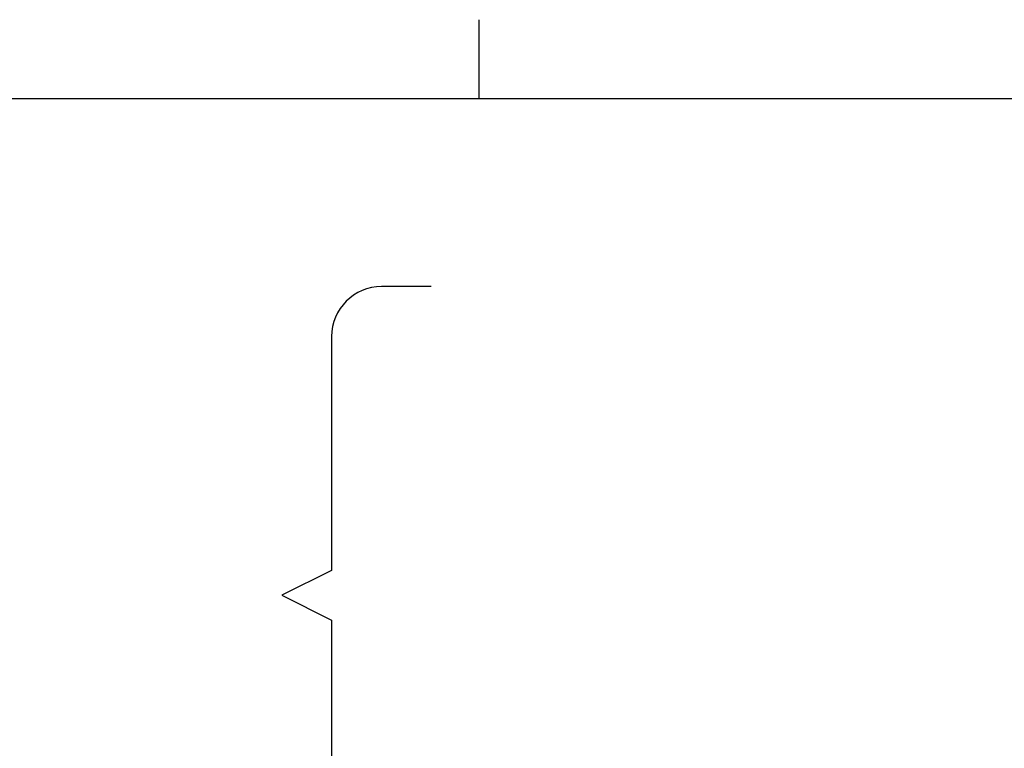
# Model space of a CAD drawing. Header units: inches. Extents: x -399 to 442, y -299 to 295.
# Tile 35 of 134: x -228 to -149, y 236 to 295. Entities that reach past the tile are written whole.
import ezdxf

# ---------------------------------------------------------------- set-up
doc = ezdxf.new("R2010")
doc.units = ezdxf.units.IN
doc.layers.add('1', color=7, linetype='Continuous')
doc.styles.add('CONVERTER_13', font='txt.shx', dxfattribs={"width": 0.63})

# ---------------------------------------------------------------- blocks, each defined once
blk = doc.blocks.new('gen1', base_point=(-147.5, 38.75))
at = {"layer": '1', "color": 1, "linetype": 'Continuous'}
for p, q in [((-243.5, 341.61), (-248.5, 341.61)), ((-253.5, 336.61), (-253.5, 313.123)), ((-253.5, 313.123), (-258.5, 310.623)), ((-258.5, 310.623), (-253.5, 308.123)), ((-253.5, 308.123), (-253.5, 284.635))]:
    blk.add_line(p, q, dxfattribs=at)
blk.add_arc((-248.5, 336.61), 5, 90, 180, dxfattribs=at)
at = {"layer": '1', "color": 1, "insert": (-426.954, 301.585), "char_height": 6.25, "attachment_point": 7, "line_spacing_factor": 1.080432, "style": 'CONVERTER_13'}
blk.add_mtext('N2494A-201\\PPSRF Center Plate for Segmented Bridge Adapter', dxfattribs=at)
blk = doc.blocks.new('Drawing_Grid_Zones__403', base_point=(-392.397, -292.923))
at = {"layer": '1', "color": 4, "linetype": 'Continuous'}
blk.add_line((-190.972, 294.727), (-190.972, 288.377), dxfattribs=at)
blk = doc.blocks.new('A1_Size_Verigy_Frame__405', base_point=(-392.397, -292.923))
at = {"layer": '1', "color": 7, "linetype": 'Continuous'}
blk.add_line((432.903, 288.377), (-389.397, 288.377), dxfattribs=at)
at = {"layer": '1'}
blk.add_blockref('Drawing_Grid_Zones__403', (-392.397, -292.923), dxfattribs=at)

msp = doc.modelspace()

# ---------------------------------------------------------------- block references
msp.add_blockref('A1_Size_Verigy_Frame__405', (-392.397, -292.923))
at = {"xscale": 0.8, "yscale": 0.8, "zscale": 0.8}
msp.add_blockref('gen1', (-118, 31), dxfattribs=at)

doc.saveas('drawing.dxf')
